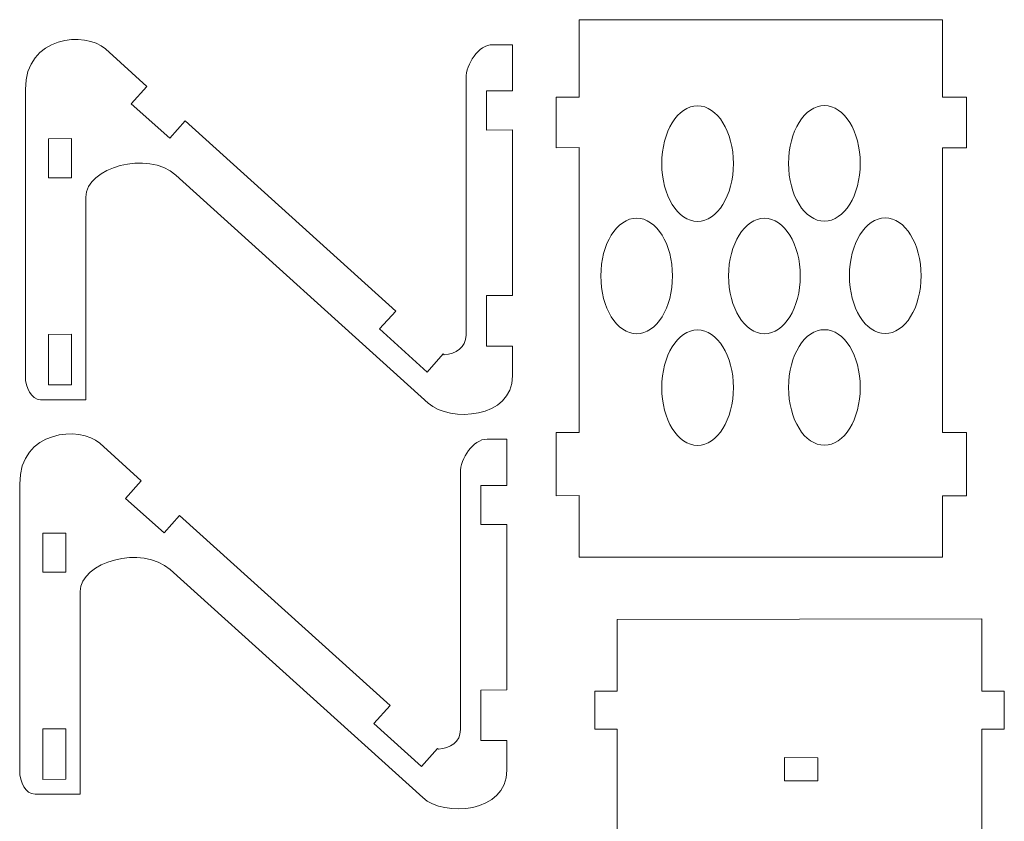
# Model space of a CAD drawing. Header units: centimetres. Extents: x -22.6 to 22.5, y -21.3 to 21.3.
# Tile 41 of 41: x 4.5 to 22.1, y 5 to 19.3. Entities that reach past the tile are written whole.
import ezdxf

# ---------------------------------------------------------------- set-up
doc = ezdxf.new("R2010")
doc.units = ezdxf.units.CM
doc.header["$MEASUREMENT"] = 0
doc.layers.add('layer 1', color=7, linetype='Continuous')

msp = doc.modelspace()

# ---------------------------------------------------------------- linework, layer by layer
at = {"layer": 'layer 1', "color": 250, "lineweight": 9}
for points, knots in [([(14.5105, 10.84797), (14.5105, 10.84797), (14.10095, 10.84652), (14.10095, 10.84652), (14.10095, 10.84652), (14.10095, 10.84652), (14.10064, 11.97468), (14.10064, 11.97468), (14.10064, 11.97468), (14.10064, 11.97468), (14.5105, 11.97614), (14.5105, 11.97614), (14.5105, 11.97614), (14.5105, 11.97614), (14.5105, 17.05641), (14.5105, 17.05641), (14.5105, 17.05641), (14.5105, 17.05641), (14.10046, 17.05523), (14.10046, 17.05523), (14.10046, 17.05523), (14.10046, 17.05523), (14.10015, 17.95775), (14.10015, 17.95775), (14.10015, 17.95775), (14.10015, 17.95775), (14.5105, 17.95895), (14.5105, 17.95895), (14.5105, 17.95895), (14.5105, 17.95895), (14.5105, 19.33868), (14.5105, 19.33868), (14.5105, 19.33868), (14.5105, 19.33868), (20.9931, 19.33868), (20.9931, 19.33868), (20.9931, 19.33868), (20.9931, 19.33868), (20.9931, 17.95646), (20.9931, 17.95646), (20.9931, 17.95646), (20.9931, 17.95646), (21.42462, 17.95775), (21.42462, 17.95775), (21.42462, 17.95775), (21.42462, 17.95775), (21.42494, 17.05521), (21.42494, 17.05521), (21.42494, 17.05521), (21.42494, 17.05521), (20.9931, 17.05394), (20.9931, 17.05394), (20.9931, 17.05394), (20.9931, 17.05394), (20.9931, 11.97358), (20.9931, 11.97358), (20.9931, 11.97358), (20.9931, 11.97358), (21.42512, 11.97515), (21.42512, 11.97515), (21.42512, 11.97515), (21.42512, 11.97515), (21.42543, 10.84697), (21.42543, 10.84697), (21.42543, 10.84697), (21.42543, 10.84697), (20.9931, 10.8454), (20.9931, 10.8454), (20.9931, 10.8454), (20.9931, 10.8454), (20.9931, 9.75035), (20.9931, 9.75035), (20.9931, 9.75035), (20.9931, 9.75035), (14.5105, 9.75035), (14.5105, 9.75035), (14.5105, 9.75035), (14.5105, 9.75035), (14.5105, 10.84797), (14.5105, 10.84797)], [0, 0, 0, 0, 0.04761905, 0.04761905, 0.04761905, 0.04761905, 0.0952381, 0.0952381, 0.0952381, 0.0952381, 0.14285714, 0.14285714, 0.14285714, 0.14285714, 0.19047619, 0.19047619, 0.19047619, 0.19047619, 0.23809524, 0.23809524, 0.23809524, 0.23809524, 0.28571429, 0.28571429, 0.28571429, 0.28571429, 0.33333333, 0.33333333, 0.33333333, 0.33333333, 0.38095238, 0.38095238, 0.38095238, 0.38095238, 0.42857143, 0.42857143, 0.42857143, 0.42857143, 0.47619048, 0.47619048, 0.47619048, 0.47619048, 0.52380952, 0.52380952, 0.52380952, 0.52380952, 0.57142857, 0.57142857, 0.57142857, 0.57142857, 0.61904762, 0.61904762, 0.61904762, 0.61904762, 0.66666667, 0.66666667, 0.66666667, 0.66666667, 0.71428571, 0.71428571, 0.71428571, 0.71428571, 0.76190476, 0.76190476, 0.76190476, 0.76190476, 0.80952381, 0.80952381, 0.80952381, 0.80952381, 0.85714286, 0.85714286, 0.85714286, 0.85714286, 0.9047619, 0.9047619, 0.9047619, 0.9047619, 1, 1, 1, 1]), ([(6.05287, 18.81847), (6.05287, 18.81847), (6.79432, 18.14995), (6.79432, 18.14995), (6.79432, 18.14995), (6.79432, 18.14995), (6.51224, 17.83623), (6.51224, 17.83623), (6.51224, 17.83623), (6.51224, 17.83623), (7.20221, 17.22247), (7.20221, 17.22247), (7.20221, 17.22247), (7.20221, 17.22247), (7.47832, 17.53163), (7.47832, 17.53163), (7.47832, 17.53163), (7.47832, 17.53163), (11.23573, 14.13946), (11.23573, 14.13946), (11.23573, 14.13946), (11.23573, 14.13946), (10.94752, 13.82115), (10.94752, 13.82115), (10.94752, 13.82115), (10.94752, 13.82115), (11.79844, 13.05052), (11.79844, 13.05052), (11.79844, 13.05052), (11.79844, 13.05052), (12.08198, 13.37546), (12.08198, 13.37546), (12.08198, 13.37546), (12.08198, 13.37546), (12.09954, 13.35961), (12.09954, 13.35961), (12.09954, 13.35961), (12.31137, 13.38203), (12.4908, 13.48583), (12.4908, 13.71124), (12.4908, 13.71124), (12.4908, 13.71124), (12.4908, 18.29291), (12.4908, 18.29291), (12.4908, 18.29291), (12.4908, 18.54851), (12.71252, 18.89301), (12.96812, 18.89301), (12.96812, 18.89301), (12.96812, 18.89301), (13.31956, 18.89301), (13.31956, 18.89301), (13.31956, 18.89301), (13.31956, 18.89301), (13.31956, 18.8135), (13.31956, 18.8135), (13.31956, 18.8135), (13.31956, 18.8135), (13.31935, 18.8135), (13.31935, 18.8135), (13.31935, 18.8135), (13.31935, 18.8135), (13.31956, 18.38781), (13.31956, 18.38781), (13.31956, 18.38781), (13.31956, 18.38781), (13.31956, 18.06854), (13.31956, 18.06854), (13.31956, 18.06854), (13.31956, 18.06854), (12.85412, 18.06754), (12.85412, 18.06754), (12.85412, 18.06754), (12.85412, 18.06754), (12.85441, 17.37048), (12.85441, 17.37048), (12.85441, 17.37048), (12.85441, 17.37048), (13.31956, 17.37147), (13.31956, 17.37147), (13.31956, 17.37147), (13.31956, 17.37147), (13.31956, 14.41898), (13.31956, 14.41898), (13.31956, 14.41898), (13.31956, 14.41898), (12.85412, 14.41769), (12.85412, 14.41769), (12.85412, 14.41769), (12.85412, 14.41769), (12.85442, 13.51515), (12.85442, 13.51515), (12.85442, 13.51515), (12.85442, 13.51515), (13.31956, 13.51644), (13.31956, 13.51644), (13.31956, 13.51644), (13.31956, 13.51644), (13.31956, 12.98633), (13.31956, 12.98633), (13.31956, 12.98633), (13.31956, 12.22293), (12.20331, 12.14837), (11.8169, 12.49721), (11.8169, 12.49721), (11.8169, 12.49721), (7.31095, 16.56515), (7.31095, 16.56515), (7.31095, 16.56515), (6.8071, 17.02005), (5.70443, 16.69831), (5.70443, 16.17457), (5.70443, 16.17457), (5.70443, 16.17457), (5.70443, 12.55981), (5.70443, 12.55981), (5.70443, 12.55981), (5.70443, 12.55981), (4.89742, 12.55981), (4.89742, 12.55981), (4.89742, 12.55981), (4.73005, 12.55981), (4.62405, 12.77361), (4.62405, 12.98105), (4.62405, 12.98105), (4.62405, 12.98105), (4.62405, 18.09233), (4.62405, 18.09233), (4.62405, 18.09233), (4.62405, 19.06133), (5.70296, 19.13396), (6.05287, 18.81847)], [0, 0, 0, 0, 0.02941176, 0.02941176, 0.02941176, 0.02941176, 0.05882353, 0.05882353, 0.05882353, 0.05882353, 0.08823529, 0.08823529, 0.08823529, 0.08823529, 0.11764706, 0.11764706, 0.11764706, 0.11764706, 0.14705882, 0.14705882, 0.14705882, 0.14705882, 0.17647059, 0.17647059, 0.17647059, 0.17647059, 0.20588235, 0.20588235, 0.20588235, 0.20588235, 0.23529412, 0.23529412, 0.23529412, 0.23529412, 0.26470588, 0.26470588, 0.26470588, 0.26470588, 0.29411765, 0.29411765, 0.29411765, 0.29411765, 0.32352941, 0.32352941, 0.32352941, 0.32352941, 0.35294118, 0.35294118, 0.35294118, 0.35294118, 0.38235294, 0.38235294, 0.38235294, 0.38235294, 0.41176471, 0.41176471, 0.41176471, 0.41176471, 0.44117647, 0.44117647, 0.44117647, 0.44117647, 0.47058824, 0.47058824, 0.47058824, 0.47058824, 0.5, 0.5, 0.5, 0.5, 0.52941176, 0.52941176, 0.52941176, 0.52941176, 0.55882353, 0.55882353, 0.55882353, 0.55882353, 0.58823529, 0.58823529, 0.58823529, 0.58823529, 0.61764706, 0.61764706, 0.61764706, 0.61764706, 0.64705882, 0.64705882, 0.64705882, 0.64705882, 0.67647059, 0.67647059, 0.67647059, 0.67647059, 0.70588235, 0.70588235, 0.70588235, 0.70588235, 0.73529412, 0.73529412, 0.73529412, 0.73529412, 0.76470588, 0.76470588, 0.76470588, 0.76470588, 0.79411765, 0.79411765, 0.79411765, 0.79411765, 0.82352941, 0.82352941, 0.82352941, 0.82352941, 0.85294118, 0.85294118, 0.85294118, 0.85294118, 0.88235294, 0.88235294, 0.88235294, 0.88235294, 0.91176471, 0.91176471, 0.91176471, 0.91176471, 0.94117647, 0.94117647, 0.94117647, 0.94117647, 1, 1, 1, 1]), ([(16.62283, 17.8028), (16.97624, 17.8028), (17.26272, 17.34132), (17.26272, 16.77203), (17.26272, 16.77203), (17.26272, 16.20274), (16.97624, 15.74126), (16.62283, 15.74126), (16.62283, 15.74126), (16.26944, 15.74126), (15.98296, 16.20274), (15.98296, 16.77203), (15.98296, 16.77203), (15.98296, 17.34132), (16.26944, 17.8028), (16.62283, 17.8028)], [0, 0, 0, 0, 0.2, 0.2, 0.2, 0.2, 0.4, 0.4, 0.4, 0.4, 0.6, 0.6, 0.6, 0.6, 1, 1, 1, 1]), ([(18.88609, 17.80574), (19.2395, 17.80574), (19.52598, 17.34426), (19.52598, 16.77497), (19.52598, 16.77497), (19.52598, 16.20568), (19.2395, 15.7442), (18.88609, 15.7442), (18.88609, 15.7442), (18.5327, 15.7442), (18.24622, 16.20568), (18.24622, 16.77497), (18.24622, 16.77497), (18.24622, 17.34426), (18.5327, 17.80574), (18.88609, 17.80574)], [0, 0, 0, 0, 0.2, 0.2, 0.2, 0.2, 0.4, 0.4, 0.4, 0.4, 0.6, 0.6, 0.6, 0.6, 1, 1, 1, 1]), ([(5.4503, 17.21739), (5.4503, 17.21739), (5.45052, 16.52031), (5.45052, 16.52031), (5.45052, 16.52031), (5.45052, 16.52031), (5.0384, 16.51888), (5.0384, 16.51888), (5.0384, 16.51888), (5.0384, 16.51888), (5.03822, 17.21594), (5.03822, 17.21594), (5.03822, 17.21594), (5.03822, 17.21594), (5.4503, 17.21739), (5.4503, 17.21739)], [0, 0, 0, 0, 0.2, 0.2, 0.2, 0.2, 0.4, 0.4, 0.4, 0.4, 0.6, 0.6, 0.6, 0.6, 1, 1, 1, 1]), ([(15.53574, 15.79869), (15.88915, 15.79869), (16.17563, 15.33721), (16.17563, 14.76792), (16.17563, 14.76792), (16.17563, 14.19863), (15.88915, 13.73715), (15.53574, 13.73715), (15.53574, 13.73715), (15.18235, 13.73715), (14.89587, 14.19863), (14.89587, 14.76792), (14.89587, 14.76792), (14.89587, 15.33721), (15.18235, 15.79869), (15.53574, 15.79869)], [0, 0, 0, 0, 0.2, 0.2, 0.2, 0.2, 0.4, 0.4, 0.4, 0.4, 0.6, 0.6, 0.6, 0.6, 1, 1, 1, 1]), ([(17.81619, 15.79772), (18.1696, 15.79772), (18.45608, 15.33624), (18.45608, 14.76695), (18.45608, 14.76695), (18.45608, 14.19766), (18.1696, 13.73618), (17.81619, 13.73618), (17.81619, 13.73618), (17.4628, 13.73618), (17.17632, 14.19766), (17.17632, 14.76695), (17.17632, 14.76695), (17.17632, 15.33624), (17.4628, 15.79772), (17.81619, 15.79772)], [0, 0, 0, 0, 0.2, 0.2, 0.2, 0.2, 0.4, 0.4, 0.4, 0.4, 0.6, 0.6, 0.6, 0.6, 1, 1, 1, 1]), ([(19.97318, 15.80163), (20.32659, 15.80163), (20.61307, 15.34015), (20.61307, 14.77086), (20.61307, 14.77086), (20.61307, 14.20157), (20.32659, 13.74009), (19.97318, 13.74009), (19.97318, 13.74009), (19.61979, 13.74009), (19.33331, 14.20157), (19.33331, 14.77086), (19.33331, 14.77086), (19.33331, 15.34015), (19.61979, 15.80163), (19.97318, 15.80163)], [0, 0, 0, 0, 0.2, 0.2, 0.2, 0.2, 0.4, 0.4, 0.4, 0.4, 0.6, 0.6, 0.6, 0.6, 1, 1, 1, 1]), ([(5.45031, 13.72755), (5.45031, 13.72755), (5.45052, 12.82502), (5.45052, 12.82502), (5.45052, 12.82502), (5.45052, 12.82502), (5.03841, 12.82315), (5.03841, 12.82315), (5.03841, 12.82315), (5.03841, 12.82315), (5.03822, 13.72569), (5.03822, 13.72569), (5.03822, 13.72569), (5.03822, 13.72569), (5.45031, 13.72755), (5.45031, 13.72755)], [0, 0, 0, 0, 0.2, 0.2, 0.2, 0.2, 0.4, 0.4, 0.4, 0.4, 0.6, 0.6, 0.6, 0.6, 1, 1, 1, 1]), ([(16.62283, 13.80613), (16.97624, 13.80613), (17.26272, 13.34465), (17.26272, 12.77536), (17.26272, 12.77536), (17.26272, 12.20607), (16.97624, 11.74459), (16.62283, 11.74459), (16.62283, 11.74459), (16.26944, 11.74459), (15.98296, 12.20607), (15.98296, 12.77536), (15.98296, 12.77536), (15.98296, 13.34465), (16.26944, 13.80613), (16.62283, 13.80613)], [0, 0, 0, 0, 0.2, 0.2, 0.2, 0.2, 0.4, 0.4, 0.4, 0.4, 0.6, 0.6, 0.6, 0.6, 1, 1, 1, 1]), ([(18.88609, 13.80907), (19.2395, 13.80907), (19.52598, 13.34759), (19.52598, 12.7783), (19.52598, 12.7783), (19.52598, 12.20901), (19.2395, 11.74753), (18.88609, 11.74753), (18.88609, 11.74753), (18.5327, 11.74753), (18.24622, 12.20901), (18.24622, 12.7783), (18.24622, 12.7783), (18.24622, 13.34759), (18.5327, 13.80907), (18.88609, 13.80907)], [0, 0, 0, 0, 0.2, 0.2, 0.2, 0.2, 0.4, 0.4, 0.4, 0.4, 0.6, 0.6, 0.6, 0.6, 1, 1, 1, 1]), ([(5.952, 11.7816), (5.952, 11.7816), (6.69345, 11.11308), (6.69345, 11.11308), (6.69345, 11.11308), (6.69345, 11.11308), (6.41137, 10.79936), (6.41137, 10.79936), (6.41137, 10.79936), (6.41137, 10.79936), (7.10135, 10.1856), (7.10135, 10.1856), (7.10135, 10.1856), (7.10135, 10.1856), (7.37745, 10.49476), (7.37745, 10.49476), (7.37745, 10.49476), (7.37745, 10.49476), (11.13486, 7.10259), (11.13486, 7.10259), (11.13486, 7.10259), (11.13486, 7.10259), (10.84665, 6.78428), (10.84665, 6.78428), (10.84665, 6.78428), (10.84665, 6.78428), (11.69757, 6.01365), (11.69757, 6.01365), (11.69757, 6.01365), (11.69757, 6.01365), (11.98112, 6.33859), (11.98112, 6.33859), (11.98112, 6.33859), (11.98112, 6.33859), (11.99867, 6.32274), (11.99867, 6.32274), (11.99867, 6.32274), (12.2105, 6.34516), (12.38993, 6.44896), (12.38993, 6.67437), (12.38993, 6.67437), (12.38993, 6.67437), (12.38993, 11.25604), (12.38993, 11.25604), (12.38993, 11.25604), (12.38993, 11.51164), (12.61166, 11.85614), (12.86726, 11.85614), (12.86726, 11.85614), (12.86726, 11.85614), (13.2187, 11.85614), (13.2187, 11.85614), (13.2187, 11.85614), (13.2187, 11.85614), (13.2187, 11.77663), (13.2187, 11.77663), (13.2187, 11.77663), (13.2187, 11.77663), (13.21848, 11.77663), (13.21848, 11.77663), (13.21848, 11.77663), (13.21848, 11.77663), (13.2187, 11.35094), (13.2187, 11.35094), (13.2187, 11.35094), (13.2187, 11.35094), (13.2187, 11.03167), (13.2187, 11.03167), (13.2187, 11.03167), (13.2187, 11.03167), (12.75325, 11.03067), (12.75325, 11.03067), (12.75325, 11.03067), (12.75325, 11.03067), (12.75354, 10.33361), (12.75354, 10.33361), (12.75354, 10.33361), (12.75354, 10.33361), (13.2187, 10.3346), (13.2187, 10.3346), (13.2187, 10.3346), (13.2187, 10.3346), (13.2187, 7.38211), (13.2187, 7.38211), (13.2187, 7.38211), (13.2187, 7.38211), (12.75325, 7.38082), (12.75325, 7.38082), (12.75325, 7.38082), (12.75325, 7.38082), (12.75355, 6.47828), (12.75355, 6.47828), (12.75355, 6.47828), (12.75355, 6.47828), (13.2187, 6.47957), (13.2187, 6.47957), (13.2187, 6.47957), (13.2187, 6.47957), (13.2187, 5.94946), (13.2187, 5.94946), (13.2187, 5.94946), (13.2187, 5.18606), (12.10244, 5.1115), (11.71603, 5.46034), (11.71603, 5.46034), (11.71603, 5.46034), (7.21009, 9.52828), (7.21009, 9.52828), (7.21009, 9.52828), (6.70623, 9.98318), (5.60357, 9.66144), (5.60357, 9.1377), (5.60357, 9.1377), (5.60357, 9.1377), (5.60357, 5.52294), (5.60357, 5.52294), (5.60357, 5.52294), (5.60357, 5.52294), (4.79655, 5.52294), (4.79655, 5.52294), (4.79655, 5.52294), (4.62918, 5.52294), (4.52318, 5.73674), (4.52318, 5.94418), (4.52318, 5.94418), (4.52318, 5.94418), (4.52318, 11.05546), (4.52318, 11.05546), (4.52318, 11.05546), (4.52318, 12.02446), (5.60209, 12.09709), (5.952, 11.7816)], [0, 0, 0, 0, 0.02941176, 0.02941176, 0.02941176, 0.02941176, 0.05882353, 0.05882353, 0.05882353, 0.05882353, 0.08823529, 0.08823529, 0.08823529, 0.08823529, 0.11764706, 0.11764706, 0.11764706, 0.11764706, 0.14705882, 0.14705882, 0.14705882, 0.14705882, 0.17647059, 0.17647059, 0.17647059, 0.17647059, 0.20588235, 0.20588235, 0.20588235, 0.20588235, 0.23529412, 0.23529412, 0.23529412, 0.23529412, 0.26470588, 0.26470588, 0.26470588, 0.26470588, 0.29411765, 0.29411765, 0.29411765, 0.29411765, 0.32352941, 0.32352941, 0.32352941, 0.32352941, 0.35294118, 0.35294118, 0.35294118, 0.35294118, 0.38235294, 0.38235294, 0.38235294, 0.38235294, 0.41176471, 0.41176471, 0.41176471, 0.41176471, 0.44117647, 0.44117647, 0.44117647, 0.44117647, 0.47058824, 0.47058824, 0.47058824, 0.47058824, 0.5, 0.5, 0.5, 0.5, 0.52941176, 0.52941176, 0.52941176, 0.52941176, 0.55882353, 0.55882353, 0.55882353, 0.55882353, 0.58823529, 0.58823529, 0.58823529, 0.58823529, 0.61764706, 0.61764706, 0.61764706, 0.61764706, 0.64705882, 0.64705882, 0.64705882, 0.64705882, 0.67647059, 0.67647059, 0.67647059, 0.67647059, 0.70588235, 0.70588235, 0.70588235, 0.70588235, 0.73529412, 0.73529412, 0.73529412, 0.73529412, 0.76470588, 0.76470588, 0.76470588, 0.76470588, 0.79411765, 0.79411765, 0.79411765, 0.79411765, 0.82352941, 0.82352941, 0.82352941, 0.82352941, 0.85294118, 0.85294118, 0.85294118, 0.85294118, 0.88235294, 0.88235294, 0.88235294, 0.88235294, 0.91176471, 0.91176471, 0.91176471, 0.91176471, 0.94117647, 0.94117647, 0.94117647, 0.94117647, 1, 1, 1, 1]), ([(5.34943, 10.18052), (5.34943, 10.18052), (5.34966, 9.48344), (5.34966, 9.48344), (5.34966, 9.48344), (5.34966, 9.48344), (4.93753, 9.48201), (4.93753, 9.48201), (4.93753, 9.48201), (4.93753, 9.48201), (4.93736, 10.17907), (4.93736, 10.17907), (4.93736, 10.17907), (4.93736, 10.17907), (5.34943, 10.18052), (5.34943, 10.18052)], [0, 0, 0, 0, 0.2, 0.2, 0.2, 0.2, 0.4, 0.4, 0.4, 0.4, 0.6, 0.6, 0.6, 0.6, 1, 1, 1, 1]), ([(15.1884, 2.98604), (15.1884, 2.98604), (14.78896, 2.98431), (14.78896, 2.98431), (14.78896, 2.98431), (14.78896, 2.98431), (14.78876, 3.87357), (14.78876, 3.87357), (14.78876, 3.87357), (14.78876, 3.87357), (15.18819, 3.8753), (15.18819, 3.8753), (15.18819, 3.8753), (15.18819, 3.8753), (15.18752, 6.68489), (15.18752, 6.68489), (15.18752, 6.68489), (15.18752, 6.68489), (14.78893, 6.68349), (14.78893, 6.68349), (14.78893, 6.68349), (14.78893, 6.68349), (14.78876, 7.36038), (14.78876, 7.36038), (14.78876, 7.36038), (14.78876, 7.36038), (15.18737, 7.36179), (15.18737, 7.36179), (15.18737, 7.36179), (15.18737, 7.36179), (15.18707, 8.63812), (15.18707, 8.63812), (15.18707, 8.63812), (15.18707, 8.63812), (21.69762, 8.64883), (21.69762, 8.64883), (21.69762, 8.64883), (21.69762, 8.64883), (21.69798, 7.36034), (21.69798, 7.36034), (21.69798, 7.36034), (21.69798, 7.36034), (22.09661, 7.36175), (22.09661, 7.36175), (22.09661, 7.36175), (22.09661, 7.36175), (22.09682, 6.68485), (22.09682, 6.68485), (22.09682, 6.68485), (22.09682, 6.68485), (21.69815, 6.68345), (21.69815, 6.68345), (21.69815, 6.68345), (21.69815, 6.68345), (21.69892, 3.87344), (21.69892, 3.87344), (21.69892, 3.87344), (21.69892, 3.87344), (22.09764, 3.87527), (22.09764, 3.87527), (22.09764, 3.87527), (22.09764, 3.87527), (22.09784, 2.98601), (22.09784, 2.98601), (22.09784, 2.98601), (22.09784, 2.98601), (21.69916, 2.98417), (21.69916, 2.98417), (21.69916, 2.98417), (21.69916, 2.98417), (21.69923, 2.74255), (21.69923, 2.74255), (21.69923, 2.74255), (21.69923, 2.74255), (19.34746, 2.73876), (19.34746, 2.73876), (19.34746, 2.73876), (19.34746, 2.73876), (19.34746, 2.88827), (19.34746, 2.88827), (19.34746, 2.88827), (19.34746, 3.08998), (19.13749, 3.27813), (18.88454, 3.27802), (18.88454, 3.27802), (18.88454, 3.27802), (18.02577, 3.27763), (18.02577, 3.27763), (18.02577, 3.27763), (17.81305, 3.27755), (17.53871, 3.10012), (17.53871, 2.88739), (17.53871, 2.88739), (17.53871, 2.88739), (17.53871, 2.73584), (17.53871, 2.73584), (17.53871, 2.73584), (17.53871, 2.73584), (15.18845, 2.73205), (15.18845, 2.73205), (15.18845, 2.73205), (15.18845, 2.73205), (15.1884, 2.98604), (15.1884, 2.98604)], [0, 0, 0, 0, 0.03703704, 0.03703704, 0.03703704, 0.03703704, 0.07407407, 0.07407407, 0.07407407, 0.07407407, 0.11111111, 0.11111111, 0.11111111, 0.11111111, 0.14814815, 0.14814815, 0.14814815, 0.14814815, 0.18518519, 0.18518519, 0.18518519, 0.18518519, 0.22222222, 0.22222222, 0.22222222, 0.22222222, 0.25925926, 0.25925926, 0.25925926, 0.25925926, 0.2962963, 0.2962963, 0.2962963, 0.2962963, 0.33333333, 0.33333333, 0.33333333, 0.33333333, 0.37037037, 0.37037037, 0.37037037, 0.37037037, 0.40740741, 0.40740741, 0.40740741, 0.40740741, 0.44444444, 0.44444444, 0.44444444, 0.44444444, 0.48148148, 0.48148148, 0.48148148, 0.48148148, 0.51851852, 0.51851852, 0.51851852, 0.51851852, 0.55555556, 0.55555556, 0.55555556, 0.55555556, 0.59259259, 0.59259259, 0.59259259, 0.59259259, 0.62962963, 0.62962963, 0.62962963, 0.62962963, 0.66666667, 0.66666667, 0.66666667, 0.66666667, 0.7037037, 0.7037037, 0.7037037, 0.7037037, 0.74074074, 0.74074074, 0.74074074, 0.74074074, 0.77777778, 0.77777778, 0.77777778, 0.77777778, 0.81481481, 0.81481481, 0.81481481, 0.81481481, 0.85185185, 0.85185185, 0.85185185, 0.85185185, 0.88888889, 0.88888889, 0.88888889, 0.88888889, 0.92592593, 0.92592593, 0.92592593, 0.92592593, 1, 1, 1, 1]), ([(5.34944, 6.69068), (5.34944, 6.69068), (5.34966, 5.78815), (5.34966, 5.78815), (5.34966, 5.78815), (5.34966, 5.78815), (4.93754, 5.78628), (4.93754, 5.78628), (4.93754, 5.78628), (4.93754, 5.78628), (4.93736, 6.68882), (4.93736, 6.68882), (4.93736, 6.68882), (4.93736, 6.68882), (5.34944, 6.69068), (5.34944, 6.69068)], [0, 0, 0, 0, 0.2, 0.2, 0.2, 0.2, 0.4, 0.4, 0.4, 0.4, 0.6, 0.6, 0.6, 0.6, 1, 1, 1, 1]), ([(18.77149, 6.17378), (18.77149, 6.17378), (18.17423, 6.17398), (18.17423, 6.17398), (18.17423, 6.17398), (18.17423, 6.17398), (18.17299, 5.76187), (18.17299, 5.76187), (18.17299, 5.76187), (18.17299, 5.76187), (18.77024, 5.76168), (18.77024, 5.76168), (18.77024, 5.76168), (18.77024, 5.76168), (18.77149, 6.17378), (18.77149, 6.17378)], [0, 0, 0, 0, 0.2, 0.2, 0.2, 0.2, 0.4, 0.4, 0.4, 0.4, 0.6, 0.6, 0.6, 0.6, 1, 1, 1, 1])]:
    msp.add_open_spline(points, degree=3, knots=knots, dxfattribs=at)

doc.saveas('drawing.dxf')
